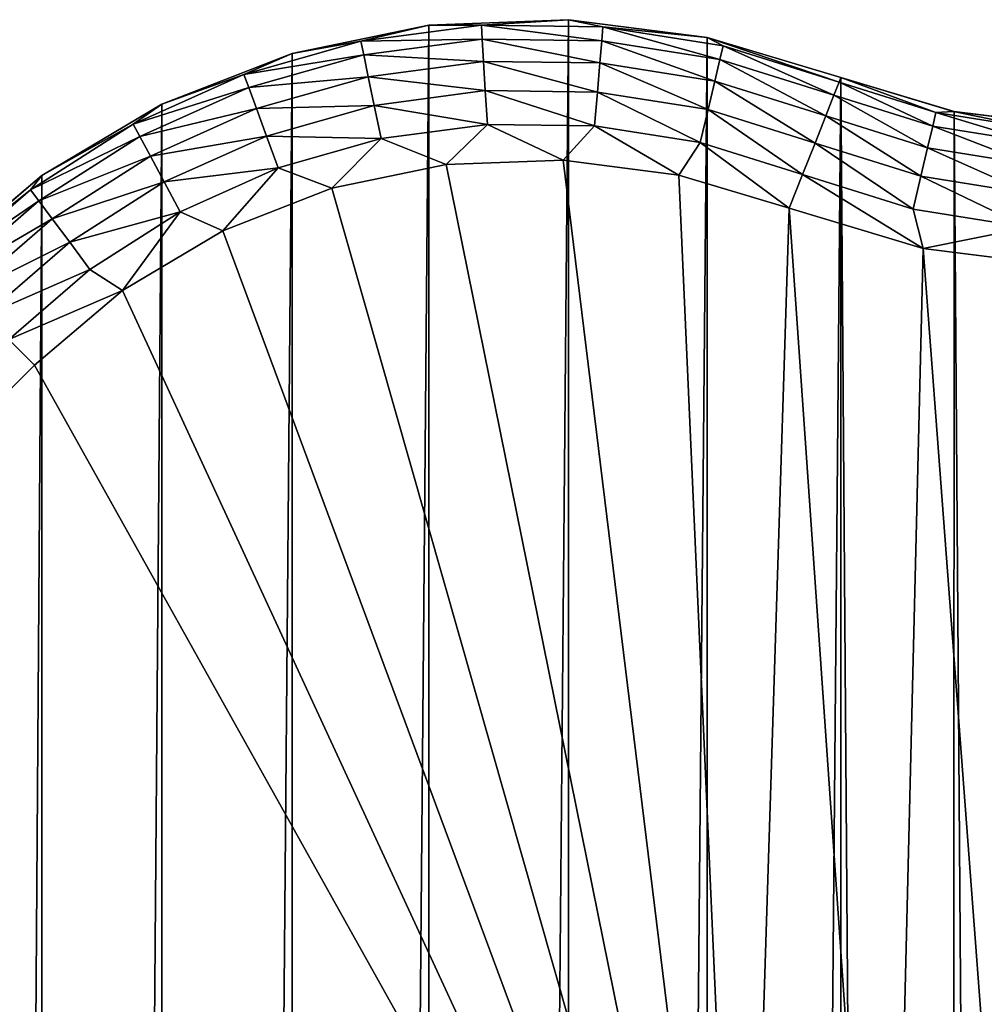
# Model space of a CAD drawing. Header units: metres. Extents: x -86 to 86, y -57 to 57.
# Tile 250 of 256: x 32.35 to 39.21, y 47.99 to 54.99. Entities that reach past the tile are written whole.
import ezdxf

# ---------------------------------------------------------------- set-up
doc = ezdxf.new("R2010")
doc.units = ezdxf.units.M
doc.layers.add('solid_125286', color=7, linetype='CONTINUOUS')

msp = doc.modelspace()

# ---------------------------------------------------------------- linework, layer by layer
at = {"layer": 'solid_125286'}
for points in [[(35.258972, 54.955376, -2), (35.258888, -54.955368, -2), (34.285557, -54.753021, -2)], [(35.258972, 54.955376, -2), (34.285557, -54.753021, -2), (34.285618, 54.75304, -2)], [(34.285618, 54.75304, -2), (34.285736, 54.753094, 9), (35.258839, 54.955379, 9)], [(35.258972, 54.955376, -2), (34.285618, 54.75304, -2), (35.258839, 54.955379, 9)], [(34.775002, 54.84119, 9.258313), (35.258839, 54.955379, 9), (34.285736, 54.753094, 9)], [(34.775002, 54.84119, 9.258313), (35.632412, 54.955349, 9.25844), (35.258839, 54.955379, 9)], [(35.63839, 54.855591, 9.499887), (35.632412, 54.955349, 9.25844), (34.775002, 54.84119, 9.258313)], [(35.632412, 54.955349, 9.25844), (36.251984, 54.994244, 9), (35.258839, 54.955379, 9)], [(35.258972, 54.955376, -2), (35.258839, 54.955379, 9), (36.251984, 54.994244, 9)], [(36.251842, 54.994244, -2), (36.251736, -54.994247, -2), (35.258888, -54.955368, -2)], [(36.251842, 54.994244, -2), (35.258888, -54.955368, -2), (35.258972, 54.955376, -2)], [(36.251842, 54.994244, -2), (35.258972, 54.955376, -2), (36.251984, 54.994244, 9)], [(35.632412, 54.955349, 9.25844), (36.497314, 54.944321, 9.258566), (36.251984, 54.994244, 9)], [(36.4888, 54.844715, 9.5), (36.497314, 54.944321, 9.258566), (35.632412, 54.955349, 9.25844)], [(36.4888, 54.844715, 9.5), (35.632412, 54.955349, 9.25844), (35.63839, 54.855591, 9.499887)], [(37.237957, 54.868595, -2), (36.251736, -54.994247, -2), (36.251842, 54.994244, -2)], [(36.251842, 54.994244, -2), (36.251984, 54.994244, 9), (37.237919, 54.868629, 9)], [(37.237957, 54.868595, -2), (36.251842, 54.994244, -2), (37.237919, 54.868629, 9)], [(36.497314, 54.944321, 9.258566), (37.237919, 54.868629, 9), (36.251984, 54.994244, 9)], [(37.32869, 54.710983, 9.500113), (36.497314, 54.944321, 9.258566), (36.4888, 54.844715, 9.5)], [(36.497314, 54.944321, 9.258566), (37.351524, 54.808342, 9.258693), (37.237919, 54.868629, 9)], [(37.32869, 54.710983, 9.500113), (37.351524, 54.808342, 9.258693), (36.497314, 54.944321, 9.258566)], [(33.943104, 54.604252, 9.258186), (34.775002, 54.84119, 9.258313), (34.285736, 54.753094, 9)], [(34.795334, 54.743378, 9.499773), (34.775002, 54.84119, 9.258313), (33.943104, 54.604252, 9.258186)], [(35.63839, 54.855591, 9.499887), (34.775002, 54.84119, 9.258313), (34.795334, 54.743378, 9.499773)], [(35.63839, 54.855591, 9.499887), (34.795334, 54.743378, 9.499773), (35.647903, 54.696796, 9.707199)], [(35.63839, 54.855591, 9.499887), (35.647903, 54.696796, 9.707199), (36.47525, 54.686188, 9.707292)], [(36.4888, 54.844715, 9.5), (35.63839, 54.855591, 9.499887), (36.47525, 54.686188, 9.707292)], [(37.237957, 54.868595, -2), (37.237858, -54.868614, -2), (36.251736, -54.994247, -2)], [(36.4888, 54.844715, 9.5), (36.47525, 54.686188, 9.707292), (37.292355, 54.556057, 9.707384)], [(37.32869, 54.710983, 9.500113), (36.4888, 54.844715, 9.5), (37.292355, 54.556057, 9.707384)], [(38.18959, 54.581974, -2), (37.237858, -54.868614, -2), (37.237957, 54.868595, -2)], [(38.177094, 54.550274, 9.258819), (38.18959, 54.581974, 9), (37.237919, 54.868629, 9)], [(37.237957, 54.868595, -2), (37.237919, 54.868629, 9), (38.18959, 54.581974, 9)], [(37.351524, 54.808342, 9.258693), (38.177094, 54.550274, 9.258819), (37.237919, 54.868629, 9)], [(38.18959, 54.581974, -2), (37.237957, 54.868595, -2), (38.18959, 54.581974, 9)], [(37.32869, 54.710983, 9.500113), (38.140408, 54.457214, 9.500227), (37.351524, 54.808342, 9.258693)], [(38.140408, 54.457214, 9.500227), (38.177094, 54.550274, 9.258819), (37.351524, 54.808342, 9.258693)], [(33.943104, 54.604252, 9.258186), (34.285736, 54.753094, 9), (33.359379, 54.392944, 9)], [(33.359512, 54.393002, -2), (33.359379, 54.392944, 9), (34.285736, 54.753094, 9)], [(34.285618, 54.75304, -2), (34.285557, -54.753021, -2), (33.359474, -54.392982, -2)], [(34.285618, 54.75304, -2), (33.359474, -54.392982, -2), (33.359512, 54.393002, -2)], [(34.285618, 54.75304, -2), (33.359512, 54.393002, -2), (34.285736, 54.753094, 9)], [(34.795334, 54.743378, 9.499773), (33.943104, 54.604252, 9.258186), (33.977356, 54.510437, 9.49966)], [(34.795334, 54.743378, 9.499773), (33.977356, 54.510437, 9.49966), (34.827705, 54.587658, 9.707107)], [(34.795334, 54.743378, 9.499773), (34.827705, 54.587658, 9.707107), (35.647903, 54.696796, 9.707199)], [(35.647903, 54.696796, 9.707199), (34.827705, 54.587658, 9.707107), (35.660305, 54.489815, 9.866221)], [(35.647903, 54.696796, 9.707199), (35.660305, 54.489815, 9.866221), (36.457588, 54.479568, 9.866287)], [(36.47525, 54.686188, 9.707292), (35.647903, 54.696796, 9.707199), (36.457588, 54.479568, 9.866287)], [(36.47525, 54.686188, 9.707292), (36.457588, 54.479568, 9.866287), (37.244999, 54.354141, 9.866352)], [(37.292355, 54.556057, 9.707384), (36.47525, 54.686188, 9.707292), (37.244999, 54.354141, 9.866352)], [(37.32869, 54.710983, 9.500113), (37.292355, 54.556057, 9.707384), (38.082043, 54.309143, 9.707477)], [(37.32869, 54.710983, 9.500113), (38.082043, 54.309143, 9.707477), (38.140408, 54.457214, 9.500227)], [(33.154205, 54.249504, 9.25806), (33.943104, 54.604252, 9.258186), (33.359379, 54.392944, 9)], [(33.977356, 54.510437, 9.49966), (33.943104, 54.604252, 9.258186), (33.154205, 54.249504, 9.25806)], [(33.977356, 54.510437, 9.49966), (34.031895, 54.361057, 9.707014), (34.827705, 54.587658, 9.707107)], [(34.827705, 54.587658, 9.707107), (34.031895, 54.361057, 9.707014), (34.8699, 54.384663, 9.866157)], [(34.827705, 54.587658, 9.707107), (34.8699, 54.384663, 9.866157), (35.660305, 54.489815, 9.866221)], [(38.18959, 54.581974, -2), (38.189449, -54.582031, -2), (37.237858, -54.868614, -2)], [(37.292355, 54.556057, 9.707384), (37.244999, 54.354141, 9.866352), (38.005978, 54.116177, 9.866418)], [(37.292355, 54.556057, 9.707384), (38.005978, 54.116177, 9.866418), (38.082043, 54.309143, 9.707477)], [(38.84338, 54.236996, 9.500097), (38.177094, 54.550274, 9.258819), (38.140408, 54.457214, 9.500227)], [(38.86636, 54.334316, 9.258675), (38.18959, 54.581974, 9), (38.177094, 54.550274, 9.258819)], [(38.84338, 54.236996, 9.500097), (38.86636, 54.334316, 9.258675), (38.177094, 54.550274, 9.258819)], [(38.18959, 54.581974, -2), (38.990757, -54.3414, -2), (38.189449, -54.582031, -2)], [(38.994694, 54.340565, -2), (38.990757, -54.3414, -2), (38.18959, 54.581974, -2)], [(38.990967, 54.341335, 9), (38.18959, 54.581974, -2), (38.18959, 54.581974, 9)], [(38.86636, 54.334316, 9.258675), (38.990967, 54.341335, 9), (38.18959, 54.581974, 9)], [(38.990967, 54.341335, 9), (38.994694, 54.340565, -2), (38.18959, 54.581974, -2)], [(33.977356, 54.510437, 9.49966), (33.154205, 54.249504, 9.25806), (33.201649, 54.161655, 9.499546)], [(33.977356, 54.510437, 9.49966), (33.201649, 54.161655, 9.499546), (34.031895, 54.361057, 9.707014)], [(35.660305, 54.489815, 9.866221), (34.8699, 54.384663, 9.866157), (35.674747, 54.248775, 9.966095)], [(35.660305, 54.489815, 9.866221), (35.674747, 54.248775, 9.966095), (36.437023, 54.238956, 9.966128)], [(36.457588, 54.479568, 9.866287), (35.660305, 54.489815, 9.866221), (36.437023, 54.238956, 9.966128)], [(36.457588, 54.479568, 9.866287), (36.437023, 54.238956, 9.966128), (37.189854, 54.119022, 9.966163)], [(37.244999, 54.354141, 9.866352), (36.457588, 54.479568, 9.866287), (37.189854, 54.119022, 9.966163)], [(38.806808, 54.082127, 9.707371), (38.140408, 54.457214, 9.500227), (38.082043, 54.309143, 9.707477)], [(38.84338, 54.236996, 9.500097), (38.140408, 54.457214, 9.500227), (38.806808, 54.082127, 9.707371)], [(33.359512, 54.393002, -2), (33.359474, -54.392982, -2), (32.505146, -53.884754, -2)], [(33.359512, 54.393002, -2), (32.505146, -53.884754, -2), (32.505161, 53.884766, -2)], [(33.359512, 54.393002, -2), (32.505161, 53.884766, -2), (33.359379, 54.392944, 9)], [(32.505161, 53.884766, -2), (32.505184, 53.884811, 9), (33.359379, 54.392944, 9)], [(33.154205, 54.249504, 9.25806), (33.359379, 54.392944, 9), (32.505184, 53.884811, 9)], [(34.031895, 54.361057, 9.707014), (34.102993, 54.166317, 9.866091), (34.8699, 54.384663, 9.866157)], [(34.8699, 54.384663, 9.866157), (34.102993, 54.166317, 9.866091), (34.919044, 54.148258, 9.966062)], [(34.8699, 54.384663, 9.866157), (34.919044, 54.148258, 9.966062), (35.674747, 54.248775, 9.966095)], [(33.201649, 54.161655, 9.499546), (33.277203, 54.021759, 9.706922), (34.031895, 54.361057, 9.707014)], [(34.031895, 54.361057, 9.707014), (33.277203, 54.021759, 9.706922), (34.102993, 54.166317, 9.866091)], [(37.244999, 54.354141, 9.866352), (37.189854, 54.119022, 9.966163), (37.917408, 53.891491, 9.966196)], [(37.244999, 54.354141, 9.866352), (37.917408, 53.891491, 9.966196), (38.005978, 54.116177, 9.866418)], [(39.570618, 54.119656, 9.499968), (38.86636, 54.334316, 9.258675), (38.84338, 54.236996, 9.500097)], [(38.86636, 54.334316, 9.258675), (39.57943, 54.219223, 9.25853), (38.990967, 54.341335, 9)], [(39.570618, 54.119656, 9.499968), (39.57943, 54.219223, 9.25853), (38.86636, 54.334316, 9.258675)], [(38.994694, 54.340565, -2), (39.821274, -54.237724, -2), (38.990757, -54.3414, -2)], [(38.990967, 54.341335, 9), (39.821255, 54.237701, 9), (38.994694, 54.340565, -2)], [(39.57943, 54.219223, 9.25853), (39.821255, 54.237701, 9), (38.990967, 54.341335, 9)], [(39.82848, 54.237431, -2), (39.821274, -54.237724, -2), (38.994694, 54.340565, -2)], [(39.821255, 54.237701, 9), (39.82848, 54.237431, -2), (38.994694, 54.340565, -2)], [(32.424896, 53.784409, 9.257934), (33.154205, 54.249504, 9.25806), (32.505184, 53.884811, 9)], [(33.201649, 54.161655, 9.499546), (33.154205, 54.249504, 9.25806), (32.424896, 53.784409, 9.257934)], [(35.674747, 54.248775, 9.966095), (34.919044, 54.148258, 9.966062), (35.381462, 53.962906, 10)], [(35.674747, 54.248775, 9.966095), (35.381462, 53.962906, 10), (36.213322, 53.9949, 10)], [(36.437023, 54.238956, 9.966128), (35.674747, 54.248775, 9.966095), (36.213322, 53.9949, 10)], [(38.759148, 53.880287, 9.866343), (38.082043, 54.309143, 9.707477), (38.005978, 54.116177, 9.866418)], [(38.806808, 54.082127, 9.707371), (38.082043, 54.309143, 9.707477), (38.759148, 53.880287, 9.866343)], [(36.437023, 54.238956, 9.966128), (36.213322, 53.9949, 10), (37.037498, 53.88879, 10)], [(37.189854, 54.119022, 9.966163), (36.437023, 54.238956, 9.966128), (37.037498, 53.88879, 10)], [(38.84338, 54.236996, 9.500097), (38.806808, 54.082127, 9.707371), (39.556591, 53.961178, 9.707266)], [(39.570618, 54.119656, 9.499968), (38.84338, 54.236996, 9.500097), (39.556591, 53.961178, 9.707266)], [(33.201649, 54.161655, 9.499546), (32.424896, 53.784409, 9.257934), (32.484524, 53.704369, 9.499434)], [(33.201649, 54.161655, 9.499546), (32.484524, 53.704369, 9.499434), (33.277203, 54.021759, 9.706922)], [(33.277203, 54.021759, 9.706922), (33.375706, 53.839367, 9.866025), (34.102993, 54.166317, 9.866091)], [(34.102993, 54.166317, 9.866091), (33.375706, 53.839367, 9.866025), (34.185802, 53.939514, 9.966027)], [(34.102993, 54.166317, 9.866091), (34.185802, 53.939514, 9.966027), (34.919044, 54.148258, 9.966062)], [(34.919044, 54.148258, 9.966062), (34.185802, 53.939514, 9.966027), (34.568798, 53.793972, 10)], [(34.919044, 54.148258, 9.966062), (34.568798, 53.793972, 10), (35.381462, 53.962906, 10)], [(37.189854, 54.119022, 9.966163), (37.037498, 53.88879, 10), (37.822865, 53.651646, 10)], [(37.917408, 53.891491, 9.966196), (37.189854, 54.119022, 9.966163), (37.822865, 53.651646, 10)], [(38.703651, 53.645252, 9.966158), (38.005978, 54.116177, 9.866418), (37.917408, 53.891491, 9.966196)], [(38.759148, 53.880287, 9.866343), (38.005978, 54.116177, 9.866418), (38.703651, 53.645252, 9.966158)], [(38.806808, 54.082127, 9.707371), (38.759148, 53.880287, 9.866343), (39.538311, 53.754616, 9.866268)], [(39.556591, 53.961178, 9.707266), (38.806808, 54.082127, 9.707371), (39.538311, 53.754616, 9.866268)], [(32.484524, 53.704369, 9.499434), (32.579494, 53.576889, 9.706829), (33.277203, 54.021759, 9.706922)], [(33.277203, 54.021759, 9.706922), (32.579494, 53.576889, 9.706829), (33.375706, 53.839367, 9.866025)], [(36.213322, 53.9949, 10), (35.381462, 53.962906, 10), (37.5, 43.5, 10)], [(37.037498, 53.88879, 10), (36.213322, 53.9949, 10), (37.5, 43.5, 10)], [(33.375706, 53.839367, 9.866025), (33.490433, 53.62693, 9.965994), (34.185802, 53.939514, 9.966027)], [(34.185802, 53.939514, 9.966027), (33.490433, 53.62693, 9.965994), (33.793102, 53.491798, 10)], [(34.185802, 53.939514, 9.966027), (33.793102, 53.491798, 10), (34.568798, 53.793972, 10)], [(35.381462, 53.962906, 10), (34.568798, 53.793972, 10), (37.5, 43.5, 10)], [(32.505184, 53.884811, 9), (31.746595, 53.242641, -2), (31.746595, 53.242641, 9)], [(32.505161, 53.884766, -2), (31.746595, 53.242641, -2), (32.505184, 53.884811, 9)], [(32.424896, 53.784409, 9.257934), (32.505184, 53.884811, 9), (31.746595, 53.242641, 9)], [(32.505161, 53.884766, -2), (32.505146, -53.884754, -2), (31.746595, -53.242641, -2)], [(32.505161, 53.884766, -2), (31.746595, -53.242641, -2), (31.746595, 53.242641, -2)], [(32.579494, 53.576889, 9.706829), (32.703323, 53.410671, 9.86596), (33.375706, 53.839367, 9.866025)], [(33.375706, 53.839367, 9.866025), (32.703323, 53.410671, 9.86596), (33.490433, 53.62693, 9.965994)], [(37.822865, 53.651646, 10), (37.037498, 53.88879, 10), (37.5, 43.5, 10)], [(37.917408, 53.891491, 9.966196), (37.822865, 53.651646, 10), (38.776104, 53.364735, 10)], [(38.703651, 53.645252, 9.966158), (37.917408, 53.891491, 9.966196), (38.776104, 53.364735, 10)], [(38.759148, 53.880287, 9.866343), (38.703651, 53.645252, 9.966158), (39.517021, 53.514072, 9.966119)], [(39.538311, 53.754616, 9.866268), (38.759148, 53.880287, 9.866343), (39.517021, 53.514072, 9.966119)], [(32.424896, 53.784409, 9.257934), (31.746595, 53.242641, 9), (31.770498, 53.218739, 9.257808)], [(32.484524, 53.704369, 9.499434), (32.424896, 53.784409, 9.257934), (31.770498, 53.218739, 9.257808)], [(34.568798, 53.793972, 10), (33.793102, 53.491798, 10), (37.5, 43.5, 10)], [(32.484524, 53.704369, 9.499434), (31.770498, 53.218739, 9.257808), (31.841051, 53.148186, 9.49932)], [(32.484524, 53.704369, 9.499434), (31.841051, 53.148186, 9.49932), (32.579494, 53.576889, 9.706829)], [(32.703323, 53.410671, 9.86596), (32.847557, 53.217072, 9.96596), (33.490433, 53.62693, 9.965994)], [(33.490433, 53.62693, 9.965994), (32.847557, 53.217072, 9.96596), (33.079494, 53.066021, 10)], [(33.490433, 53.62693, 9.965994), (33.079494, 53.066021, 10), (33.793102, 53.491798, 10)], [(37.822865, 53.651646, 10), (37.5, 43.5, 10), (38.532448, 43.410397, 10)], [(38.776104, 53.364735, 10), (37.822865, 53.651646, 10), (38.532448, 43.410397, 10)], [(39.517021, 53.514072, 9.966119), (38.703651, 53.645252, 9.966158), (38.776104, 53.364735, 10)], [(32.579494, 53.576889, 9.706829), (31.841051, 53.148186, 9.49932), (31.95344, 53.035797, 9.706737)], [(32.579494, 53.576889, 9.706829), (31.95344, 53.035797, 9.706737), (32.703323, 53.410671, 9.86596)], [(33.793102, 53.491798, 10), (33.079494, 53.066021, 10), (37.5, 43.5, 10)], [(39.517021, 53.514072, 9.966119), (38.776104, 53.364735, 10), (39.774311, 53.238823, 10)], [(32.703323, 53.410671, 9.86596), (31.95344, 53.035797, 9.706737), (32.099987, 52.889248, 9.865894)], [(32.703323, 53.410671, 9.86596), (32.099987, 52.889248, 9.865894), (32.847557, 53.217072, 9.96596)], [(38.776104, 53.364735, 10), (38.532448, 43.410397, 10), (39.545441, 43.140511, 10)], [(39.774311, 53.238823, 10), (38.776104, 53.364735, 10), (39.545441, 43.140511, 10)], [(32.847557, 53.217072, 9.96596), (32.099987, 52.889248, 9.865894), (32.270687, 52.718548, 9.965926)], [(32.847557, 53.217072, 9.96596), (32.270687, 52.718548, 9.965926), (33.079494, 53.066021, 10)], [(32.270687, 52.718548, 9.965926), (32.453701, 52.535534, 10), (33.079494, 53.066021, 10)], [(33.079494, 53.066021, 10), (32.453701, 52.535534, 10), (37.5, 43.5, 10)], [(32.270687, 52.718548, 9.965926), (23.418167, 43.5, 10), (32.453701, 52.535534, 10)], [(32.453701, 52.535534, 10), (23.418167, 43.5, 10), (37.5, 43.5, 10)]]:
    msp.add_3dface(points, dxfattribs=at)

doc.saveas('drawing.dxf')
